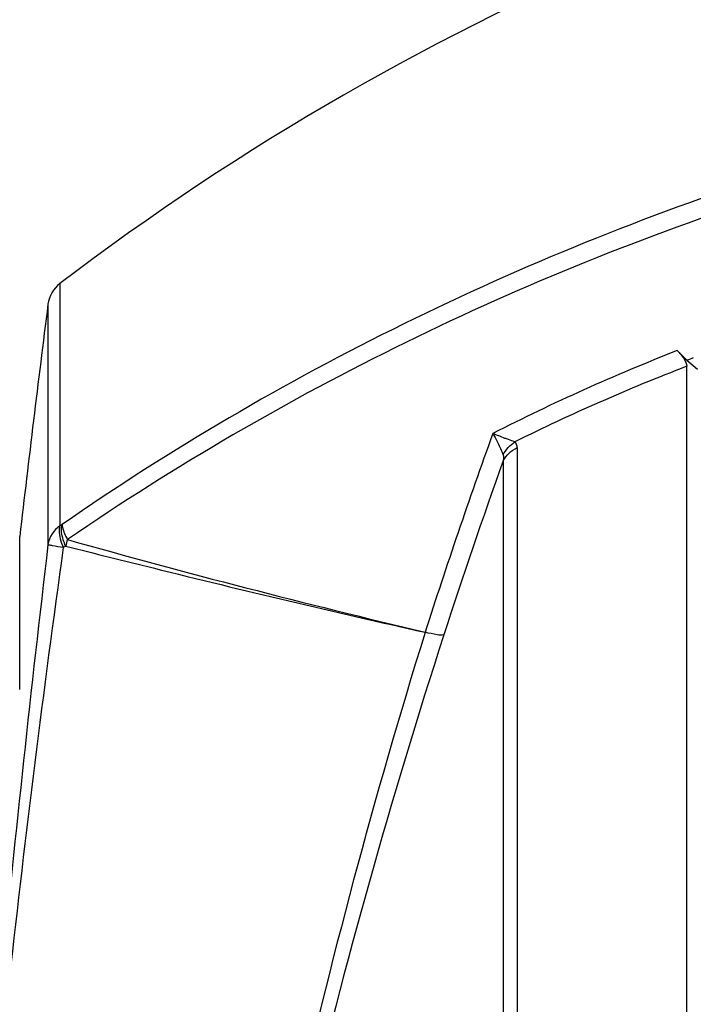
# Model space of a CAD drawing. Header units: millimetres. Extents: x 0 to 420, y -341 to 792.
# Tile 28 of 256: x 53.14 to 60.53, y 114.34 to 125.15. Entities that reach past the tile are written whole.
import ezdxf

# ---------------------------------------------------------------- set-up
doc = ezdxf.new("R2010")
doc.units = ezdxf.units.MM
doc.header["$LTSCALE"] = 23.1
doc.layers.get('0').update_dxf_attribs({"linetype": 'CONTINUOUS'})

msp = doc.modelspace()

# ---------------------------------------------------------------- linework, layer by layer
at = {"color": 7, "linetype": 'Continuous'}
for p, q in [((53.58, 122.251), (53.58, 119.5922)), ((53.4489, 122.0236), (53.4489, 119.3852)), ((60.3562, 121.5148), (60.4614, 121.4082)), ((60.4613, 63.8447), (60.4613, 121.3429)), ((60.4614, 121.4082), (60.5791, 121.311)), ((58.5996, 120.4493), (58.5996, 64.7379)), ((58.4463, 120.3032), (58.4463, 64.8843)), ((53.6047, 119.6066), (53.58, 119.5922)), ((53.1383, 117.795), (53.1383, 119.4734)), ((53.6423, 119.3682), (53.6171, 119.3534))]:
    msp.add_line(p, q, dxfattribs=at)
for centre, radius, start, end in [((71.1078, 99.2644), 28.9069, 112.48917, 127.32636), ((53.7862, 121.9806), 0.34, 127.32636, 172.73911), ((284.4352, 92.5938), 232.8536, 172.739112, 173.371242), ((68.5195, 100.6613), 22.3943, 111.37826, 117.05741), ((68.6432, 100.228), 22.7056, 110.92697, 111.12136), ((68.5206, 100.4434), 22.3996, 111.08774, 116.35864), ((117.182, 99.3432), 62.5723, 160.135992, 162.246317), ((116.7838, 99.3457), 61.9878, 160.239368, 162.104771), ((281.471, 92.4157), 229.6115, 173.254639, 175.637223), ((80.1515, 213.6949), 97.9069, 254.302818, 256.676903), ((213.6426, 96.9503), 161.5861, 172.030572, 175.412806), ((125.9339, 97.2292), 71.555, 162.772602, 167.30571), ((125.2443, 96.5466), 70.8991, 162.053064, 166.627304)]:
    msp.add_arc(centre, radius, start, end, dxfattribs=at)
for points, knots in [([(70.099, 124.9607), (67.156, 124.8672), (61.3149, 123.865), (55.9852, 121.2551), (53.6047, 119.6066)], [0, 0, 0, 0, 0.5041876, 1, 1, 1, 1]), ([(69.9713, 124.7349), (67.0623, 124.631), (61.2927, 123.6282), (56.0222, 121.059), (53.6625, 119.4395)], [0, 0, 0, 0, 0.5042362, 1, 1, 1, 1]), ([(60.3562, 121.5148), (60.3844, 121.4862), (60.4283, 121.4355), (60.4613, 121.3708), (60.4613, 121.3429)], [0, 0, 0, 0, 0.5900862, 1, 1, 1, 1]), ([(58.3327, 120.6046), (58.3408, 120.59), (58.3704, 120.5361), (58.3985, 120.4813), (58.4173, 120.4406)], [0, 0, 0, 0, 0.2711326, 1, 1, 1, 1]), ([(58.5035, 120.5374), (58.4905, 120.542), (58.433, 120.5631), (58.3763, 120.5861), (58.3327, 120.6046)], [0, 0, 0, 0, 0.2255584, 1, 1, 1, 1]), ([(53.58, 119.5922), (53.5752, 119.5771), (53.5651, 119.4951), (53.5911, 119.4136), (53.6171, 119.3534)], [0, 0, 0, 0, 0.1944996, 1, 1, 1, 1]), ([(53.6423, 119.3682), (53.6331, 119.3909), (53.6051, 119.4656), (53.5859, 119.5532), (53.6047, 119.6066)], [0, 0, 0, 0, 0.3026236, 1, 1, 1, 1]), ([(53.6047, 119.6066), (53.6043, 119.596), (53.6142, 119.5369), (53.6407, 119.483), (53.6625, 119.4395)], [0, 0, 0, 0, 0.1783432, 1, 1, 1, 1]), ([(53.6171, 119.3534), (53.5772, 119.3591), (53.5243, 119.3653), (53.4707, 119.3791), (53.4524, 119.3815), (53.4489, 119.3852)], [0, 0, 0, 0, 0.7050222, 0.9104238, 1, 1, 1, 1]), ([(53.6423, 119.3682), (53.9625, 119.2873), (55.2749, 118.9587), (56.591, 118.6445), (57.589, 118.4213)], [0, 0, 0, 0, 0.2440735, 1, 1, 1, 1]), ([(57.795, 118.3931), (57.7717, 118.3853), (57.6993, 118.3985), (57.6327, 118.4106), (57.589, 118.4213)], [0, 0, 0, 0, 0.3536908, 1, 1, 1, 1])]:
    msp.add_open_spline(points, degree=3, knots=knots, dxfattribs=at)
for points in [[(58.4463, 120.3032), (58.4776, 120.3665), (58.5357, 120.4194), (58.5996, 120.4492)], [(58.4469, 120.3699), (58.4757, 120.4275), (58.5216, 120.4789), (58.5755, 120.5142)], [(58.5755, 120.5142), (58.5512, 120.5209), (58.5273, 120.529), (58.5035, 120.5374)], [(58.5996, 120.4493), (58.5996, 120.4724), (58.5922, 120.4983), (58.5755, 120.5142)], [(58.4173, 120.4406), (58.428, 120.4174), (58.4383, 120.3939), (58.4469, 120.3699)], [(58.4469, 120.3699), (58.4543, 120.349), (58.4505, 120.3251), (58.4463, 120.3032)], [(53.58, 119.5922), (53.5129, 119.5456), (53.4602, 119.466), (53.4489, 119.3852)], [(53.6625, 119.4395), (53.6547, 119.4165), (53.6467, 119.3932), (53.6444, 119.369)]]:
    msp.add_open_spline(points, degree=3, dxfattribs=at)

doc.saveas('drawing.dxf')
